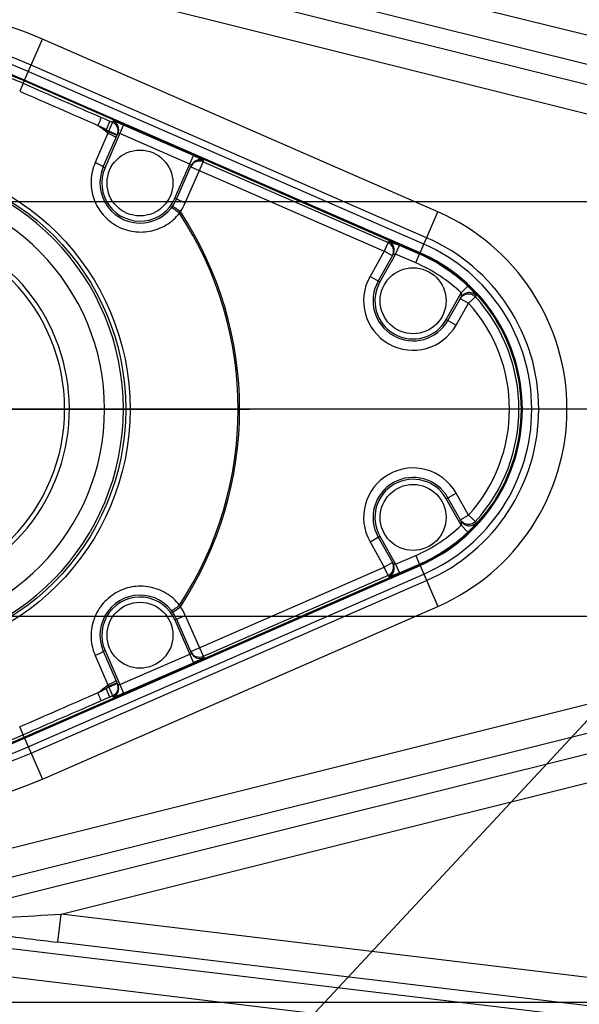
# Model space of a CAD drawing. Header units: millimetres. Extents: x 0 to 3360, y 0 to 2376.
# Tile 74 of 144: x 1518 to 1577, y 317 to 422. Entities that reach past the tile are written whole.
import ezdxf

# ---------------------------------------------------------------- set-up
doc = ezdxf.new("R2010")
doc.units = ezdxf.units.MM
doc.header["$LTSCALE"] = 184.8
doc.linetypes.add('CENTER', pattern=[0.6, 0.375, -0.075, 0.075, -0.075])
doc.layers.get('0').update_dxf_attribs({"linetype": 'CONTINUOUS'})
for name, color, linetype in [('ASSY', 7, 'CONTINUOUS'), ('AXIS', 7, 'CONTINUOUS'), ('CHAMFER', 7, 'CONTINUOUS'), ('DRA_ITEM', 7, 'CONTINUOUS'), ('DRAFT', 7, 'CONTINUOUS'), ('DRIV_DIM', 7, 'CONTINUOUS'), ('PARAM_DIM', 7, 'CONTINUOUS'), ('ROUND', 7, 'CONTINUOUS')]:
    doc.layers.add(name, color=color, linetype=linetype)
doc.styles.get("Standard").update_dxf_attribs({"font": 'txt', "width": 0.8})
doc.dimstyles.new('DIMSTYLE_2', dxfattribs={"dimtxt": 19, "dimasz": 9, "dimexe": 2, "dimexo": 1.5, "dimgap": 4.75, "dimtad": 1, "dimdec": 3, "dimdsep": 46, "dimtxsty": 'STANDARD', "dimblk": 'OPEN', "dimblk1": 'OPEN', "dimblk2": 'OPEN', "dimcen": 0.09, "dimadec": 3, "dimazin": 2, "dimtp": 0.5, "dimtm": 0.5, "dimtfac": 1, "dimtdec": 3, "dimtofl": 0, "dimtmove": 0, "dimatfit": 3, "dimldrblk": 'OPEN', "dimfxl": 1, "dimtolj": 1, "dimarcsym": 0})
doc.dimstyles.new('DIMSTYLE_4', dxfattribs={"dimtxt": 19, "dimasz": 9, "dimexe": 2, "dimexo": 1.5, "dimgap": 4.75, "dimtad": 1, "dimdec": 3, "dimdsep": 46, "dimtxsty": 'STANDARD', "dimblk": 'OPEN', "dimblk1": 'OPEN', "dimblk2": 'OPEN', "dimcen": 0.09, "dimadec": 3, "dimazin": 2, "dimtp": 0.3, "dimtm": 0.3, "dimtfac": 1, "dimtdec": 3, "dimtofl": 0, "dimtmove": 0, "dimatfit": 3, "dimldrblk": 'OPEN', "dimfxl": 1, "dimtolj": 1, "dimarcsym": 0})
doc.dimstyles.new('DIMSTYLE_6', dxfattribs={"dimtxt": 19, "dimasz": 9, "dimexe": 2, "dimexo": 1.5, "dimgap": 4.75, "dimtad": 1, "dimdec": 3, "dimdsep": 46, "dimtxsty": 'STANDARD', "dimblk": 'OPEN', "dimblk1": 'OPEN', "dimblk2": 'OPEN', "dimcen": 0.09, "dimadec": 3, "dimazin": 2, "dimtol": 1, "dimtp": 0.02, "dimtm": 0.02, "dimtfac": 1, "dimtdec": 3, "dimtofl": 0, "dimtmove": 0, "dimatfit": 3, "dimldrblk": 'OPEN', "dimfxl": 1, "dimtolj": 1, "dimarcsym": 0})

# ---------------------------------------------------------------- blocks, each defined once
blk = doc.blocks.new('_OPEN')
at = {"color": 0, "linetype": 'BYBLOCK'}
for p, q in [((0, 0), (-1, 0.333)), ((-1, -0.333), (0, 0)), ((-1, 0), (0, 0))]:
    blk.add_line(p, q, dxfattribs=at)
blk = doc.blocks.new('*D12')
at = {"layer": 'DRIV_DIM', "color": 2, "linetype": 'CONTINUOUS'}
for p, q in [((1516.84, 448.42), (1212.55, 448.42)), ((1214.55, 448.42), (1214.55, 380.42)), ((1214.55, 312.42), (1214.55, 380.42)), ((1516.84, 312.42), (1212.55, 312.42))]:
    blk.add_line(p, q, dxfattribs=at)
at = {"layer": 'DRIV_DIM', "color": 2, "linetype": 'CONTINUOUS', "xscale": 9, "yscale": 9, "zscale": 9}
for p, rotation in [((1214.55, 448.42), 90), ((1214.55, 312.42), 270)]:
    blk.add_blockref('_OPEN', p, dxfattribs=dict(at, rotation=rotation))
blk = doc.blocks.new('*D14')
at = {"layer": 'DRIV_DIM', "color": 2, "linetype": 'CONTINUOUS'}
for p, q in [((1587.99, 352.27), (1587.99, 237.9)), ((1502.99, 287.47), (1502.99, 237.9)), ((1502.99, 239.9), (1545.49, 239.9)), ((1587.99, 239.9), (1545.49, 239.9))]:
    blk.add_line(p, q, dxfattribs=at)
at = {"layer": 'DRIV_DIM', "color": 2, "linetype": 'CONTINUOUS', "xscale": 9, "yscale": 9, "zscale": 9, "rotation": 180}
blk.add_blockref('_OPEN', (1502.99, 239.9), dxfattribs=at)
at = {"layer": 'DRIV_DIM', "color": 2, "linetype": 'CONTINUOUS', "xscale": 9, "yscale": 9, "zscale": 9}
blk.add_blockref('_OPEN', (1587.99, 239.9), dxfattribs=at)
blk = doc.blocks.new('*D16')
at = {"layer": 'DRIV_DIM', "color": 2, "linetype": 'CONTINUOUS'}
for p, q in [((1597.99, 351.92), (1597.99, 195.67)), ((1502.99, 287.47), (1502.99, 195.67)), ((1502.99, 197.67), (1367.4, 197.67)), ((1367.4, 197.67), (1550.49, 197.67)), ((1601.99, 197.67), (1550.49, 197.67)), ((1597.99, 197.67), (1601.99, 197.67))]:
    blk.add_line(p, q, dxfattribs=at)
at = {"layer": 'DRIV_DIM', "color": 2, "linetype": 'CONTINUOUS', "xscale": 9, "yscale": 9, "zscale": 9}
blk.add_blockref('_OPEN', (1502.99, 197.67), dxfattribs=at)
at = {"layer": 'DRIV_DIM', "color": 2, "linetype": 'CONTINUOUS', "xscale": 9, "yscale": 9, "zscale": 9, "rotation": 180}
blk.add_blockref('_OPEN', (1597.99, 197.67), dxfattribs=at)
blk = doc.blocks.new('_DOT')
at = {"color": 0, "linetype": 'BYBLOCK'}
blk.add_line((-0.333, 0), (-1, 0), dxfattribs=at)
at = {"color": 0, "linetype": 'BYBLOCK', "const_width": 0.333}
blk.add_lwpolyline([(-0.167, 0, 1), (0.167, 0, 1)], format="xyb", close=True, dxfattribs=at)
blk = doc.blocks.new('*D17')
at = {"layer": 'DRIV_DIM', "color": 2, "linetype": 'CONTINUOUS'}
for p, q in [((1303.96, 380.42), (1303.96, 384.42)), ((1303.96, 384.42), (1303.96, 369.42)), ((1540.68, 380.42), (1301.96, 380.42)), ((1303.96, 179.26), (1303.96, 369.42)), ((1586.49, 358.42), (1301.96, 358.42)), ((1303.96, 358.42), (1303.96, 179.26))]:
    blk.add_line(p, q, dxfattribs=at)
at = {"layer": 'DRIV_DIM', "color": 2, "linetype": 'CONTINUOUS', "xscale": 9, "yscale": 9, "zscale": 9}
for name, p, rotation in [('_DOT', (1303.96, 380.42), 270), ('_OPEN', (1303.96, 358.42), 90)]:
    blk.add_blockref(name, p, dxfattribs=dict(at, rotation=rotation))
blk = doc.blocks.new('*D18')
at = {"layer": 'DRIV_DIM', "color": 2, "linetype": 'CONTINUOUS'}
for p, q in [((1656.49, 443.42), (1256.78, 443.42)), ((1258.78, 443.42), (1258.78, 380.42)), ((1258.78, 317.42), (1258.78, 380.42)), ((1656.49, 317.42), (1256.78, 317.42))]:
    blk.add_line(p, q, dxfattribs=at)
at = {"layer": 'DRIV_DIM', "color": 2, "linetype": 'CONTINUOUS', "xscale": 9, "yscale": 9, "zscale": 9}
for p, rotation in [((1258.78, 443.42), 90), ((1258.78, 317.42), 270)]:
    blk.add_blockref('_OPEN', p, dxfattribs=dict(at, rotation=rotation))
blk = doc.blocks.new('*D84')
at = {"layer": 'PARAM_DIM', "color": 2, "linetype": 'CONTINUOUS'}
for p, q in [((1303.96, 402.42), (1303.96, 582.51)), ((1303.96, 582.51), (1303.96, 391.42)), ((1596.49, 402.42), (1301.96, 402.42)), ((1303.96, 376.42), (1303.96, 391.42)), ((1596.49, 380.42), (1301.96, 380.42)), ((1303.96, 380.42), (1303.96, 376.42))]:
    blk.add_line(p, q, dxfattribs=at)
at = {"layer": 'PARAM_DIM', "color": 2, "linetype": 'CONTINUOUS', "xscale": 9, "yscale": 9, "zscale": 9}
for name, p, rotation in [('_OPEN', (1303.96, 402.42), 270), ('_DOT', (1303.96, 380.42), 90)]:
    blk.add_blockref(name, p, dxfattribs=dict(at, rotation=rotation))

msp = doc.modelspace()

# ---------------------------------------------------------------- linework, layer by layer
at = {"layer": 'ASSY', "color": 7, "linetype": 'CONTINUOUS'}
for centre in [(1530.49336, 404.41638), (1559.49336, 391.91638), (1559.49336, 368.91638), (1530.49336, 356.41638)]:
    msp.add_circle(centre, 3.5, dxfattribs=at)
at = {"layer": 'AXIS', "color": 7, "linetype": 'CENTER'}
for p in [(1502.99336, 380.41638), (1777.99336, 380.41638)]:
    msp.add_line(p, (1542.17639, 380.41638), dxfattribs=at)
at = {"layer": 'AXIS', "color": 7, "linetype": 'CONTINUOUS'}
msp.add_arc((1502.99336, 380.41638), 20, 182.1490956, 134.2706506, dxfattribs=at)
at = {"layer": 'CHAMFER', "color": 7, "linetype": 'CONTINUOUS'}
msp.add_arc((1502.99336, 380.41638), 19.49983, 182.2042275, 177.7957725, dxfattribs=at)
at = {"layer": 'DRA_ITEM', "color": 2, "linetype": 'CONTINUOUS'}
msp.add_line((1586.78809, 356.82035), (1495.95612, 259.38623), dxfattribs=at)
at = {"layer": 'DRAFT', "color": 7, "linetype": 'CONTINUOUS'}
for p, q in [((1560.19336, 396.91366), (1518.19336, 415.24396)), ((1518.19336, 345.58881), (1560.19336, 363.91911))]:
    msp.add_line(p, q, dxfattribs=at)
for centre, radius, start, end in [((1502.99336, 380.41638), 38, 66.4218215, 293.5781785), ((1552.99336, 380.41638), 18, 293.5781785, 66.4218215)]:
    msp.add_arc(centre, radius, start, end, dxfattribs=at)
at = {"layer": 'ROUND', "color": 9, "linetype": 'CONTINUOUS'}
for p, q in [((1606.13918, 413.06119), (1522.11339, 434.02804)), ((1605.41385, 410.15443), (1515.98228, 432.47018)), ((1604.90234, 408.10451), (1515.47076, 430.42026)), ((1594.33969, 407.65245), (1514.74544, 427.5135)), ((1518.23644, 415.34266), (1520.13212, 419.68621)), ((1562.13212, 401.35591), (1520.13212, 419.68621)), ((1560.63589, 397.92762), (1518.63589, 416.25792)), ((1560.93376, 398.61013), (1518.93376, 416.94043)), ((1518.19336, 415.24396), (1517.71907, 414.15722)), ((1560.23644, 397.01236), (1518.23644, 415.34266)), ((1527.28701, 410.98626), (1526.88756, 410.071)), ((1527.14255, 409.86372), (1527.63589, 410.99411)), ((1527.28701, 410.98626), (1527.5772, 410.85962)), ((1527.09175, 409.6905), (1525.73614, 406.57906)), ((1526.78147, 406.03638), (1528.76087, 410.57175)), ((1526.88756, 410.071), (1528.09426, 409.54436)), ((1527.14255, 409.86372), (1527.09175, 409.6905)), ((1528.05907, 409.46372), (1527.14255, 409.86372)), ((1536.18464, 407.33175), (1528.76087, 410.57175)), ((1535.78519, 406.41649), (1528.36141, 409.65649)), ((1534.20524, 402.79638), (1536.18464, 407.33175)), ((1535.30506, 402.31638), (1537.2593, 406.79411)), ((1537.2006, 406.65962), (1556.83468, 398.0906)), ((1526.59817, 406.11638), (1526.78147, 406.03638)), ((1535.88464, 406.14436), (1556.43523, 397.17534)), ((1534.20524, 402.79638), (1535.30506, 402.31638)), ((1533.96509, 401.96493), (1534.78196, 401.38812)), ((1560.23644, 397.01236), (1562.13212, 401.35591)), ((1556.83468, 398.0906), (1556.90727, 398.21903)), ((1556.43523, 397.17534), (1554.9229, 394.49968)), ((1556.83468, 398.0906), (1556.43523, 397.17534)), ((1557.30579, 396.68328), (1556.43523, 397.17534)), ((1557.6446, 396.87626), (1558.04405, 397.79152)), ((1560.1713, 396.86311), (1558.04405, 397.79152)), ((1557.6446, 396.87626), (1555.96758, 393.90922)), ((1559.77185, 395.94785), (1557.6446, 396.87626)), ((1559.77185, 395.94785), (1560.19336, 396.91366)), ((1554.9229, 394.49968), (1555.96758, 393.90922)), ((1564.61601, 392.74879), (1565.30093, 393.47553)), ((1563.01914, 389.92355), (1564.61601, 392.74879)), ((1564.51295, 392.15999), (1565.38351, 391.66794)), ((1566.1228, 392.33929), (1565.38351, 391.66794)), ((1566.19688, 392.47588), (1566.1228, 392.33929)), ((1564.06381, 389.33308), (1565.38351, 391.66794)), ((1563.01914, 389.92355), (1564.06381, 389.33308)), ((1563.01914, 370.90922), (1564.06381, 371.49968)), ((1565.38351, 369.16483), (1564.06381, 371.49968)), ((1564.61601, 368.08398), (1563.01914, 370.90922)), ((1564.51295, 368.67277), (1565.38351, 369.16483)), ((1566.1228, 368.49348), (1565.38351, 369.16483)), ((1564.61601, 368.08398), (1565.30093, 367.35723)), ((1566.1228, 368.49348), (1566.19688, 368.35688)), ((1554.9229, 366.33308), (1555.96758, 366.92355)), ((1555.96758, 366.92355), (1557.6446, 363.95651)), ((1554.9229, 366.33308), (1556.43523, 363.65742)), ((1557.6446, 363.95651), (1559.77185, 364.88492)), ((1559.77185, 364.88492), (1560.19336, 363.91911)), ((1518.23644, 345.4901), (1560.23644, 363.82041)), ((1557.30579, 364.14948), (1556.43523, 363.65742)), ((1557.6446, 363.95651), (1558.04405, 363.04125)), ((1558.04405, 363.04125), (1560.1713, 363.96966)), ((1560.23644, 363.82041), (1562.13212, 359.47686)), ((1518.63589, 344.57484), (1560.63589, 362.90515)), ((1535.88464, 354.68841), (1556.43523, 363.65742)), ((1556.83468, 362.74217), (1537.2006, 354.17315)), ((1556.83468, 362.74217), (1556.43523, 363.65742)), ((1556.90727, 362.61374), (1556.83468, 362.74217)), ((1518.93376, 343.89233), (1560.93376, 362.22264)), ((1520.13212, 341.14656), (1562.13212, 359.47686)), ((1533.96509, 358.86783), (1534.78196, 359.44464)), ((1534.20524, 358.03638), (1535.30506, 358.51638)), ((1535.30506, 358.51638), (1537.2593, 354.03866)), ((1534.20524, 358.03638), (1536.18464, 353.50102)), ((1526.59817, 354.71638), (1526.78147, 354.79638)), ((1526.78147, 354.79638), (1528.76087, 350.26102)), ((1528.36141, 351.17628), (1535.78519, 354.41628)), ((1525.73614, 354.25371), (1527.09175, 351.14227)), ((1528.76087, 350.26102), (1536.18464, 353.50102)), ((1514.74544, 333.31926), (1594.33969, 353.18032)), ((1515.47076, 330.4125), (1604.90234, 352.72825)), ((1528.09426, 351.28841), (1526.88756, 350.76176)), ((1528.05907, 351.36904), (1527.14255, 350.96904)), ((1515.98228, 328.36259), (1605.41385, 350.67834)), ((1527.28701, 349.8465), (1526.88756, 350.76176)), ((1527.09175, 351.14227), (1527.14255, 350.96904)), ((1527.14255, 350.96904), (1527.63589, 349.83866)), ((1527.5772, 349.97315), (1527.28701, 349.8465)), ((1522.11339, 326.80473), (1606.13918, 347.77158)), ((1518.19336, 345.58881), (1517.71907, 346.67554)), ((1518.23644, 345.4901), (1520.13212, 341.14656)), ((1521.75648, 323.83018), (1522.11339, 326.80473)), ((1628.91755, 313.98939), (1522.11339, 326.80473)), ((1628.40883, 309.74967), (1496.4145, 325.58756)), ((1628.56063, 311.01484), (1521.75648, 323.83018)), ((1628.05191, 306.77512), (1496.05758, 322.613))]:
    msp.add_line(p, q, dxfattribs=at)
at = {"layer": 'ROUND', "color": 7, "linetype": 'CONTINUOUS'}
for p, q in [((1526.59817, 406.11638), (1528.15296, 409.67885)), ((1534.38855, 402.71638), (1535.94333, 406.27885)), ((1555.79347, 394.00763), (1557.37838, 396.81171)), ((1563.19325, 389.82514), (1564.58896, 392.29447)), ((1564.58896, 368.5383), (1563.19325, 371.00763)), ((1555.79347, 366.82514), (1557.37838, 364.02105)), ((1534.38855, 358.11638), (1535.94333, 354.55392)), ((1526.59817, 354.71638), (1528.15296, 351.15392))]:
    msp.add_line(p, q, dxfattribs=at)
at = {"layer": 'ROUND', "color": 9, "linetype": 'CONTINUOUS'}
for radius in [26.45051, 25.99211]:
    msp.add_circle((1502.99336, 380.41638), radius, dxfattribs=at)
for centre, radius, start, end in [((1502.99336, 380.41638), 42.84689, 66.4218215, 293.5781785), ((1502.99336, 380.41638), 39.85101, 66.4218215, 293.5781785), ((1502.99336, 380.41638), 39.10632, 66.4218215, 293.5781785), ((1502.99336, 380.41638), 38.1077, 66.4218215, 293.5781785), ((1502.99336, 380.41638), 37.72986, 66.4218215, 122.4780941), ((1527.1781, 409.94345), 0.99932, 336.4611363, 66.4610824), ((1527.23679, 410.07795), 0.99932, 336.4611363, 66.4610825), ((1469.98101, 305.42331), 119.11967, 61.4630198, 61.9306985), ((1502.99336, 380.41638), 37.9171, 50.5388603, 52.5844142), ((1502.99336, 380.41638), 38.08319, 50.6454829, 51.1398839), ((1536.80025, 405.744), 0.99932, 66.3825606, 156.3825067), ((1536.85895, 405.87849), 0.99932, 66.3825606, 156.3825067), ((1530.49336, 404.41638), 4.05, 156.4218215, 336.4218215), ((1532.14692, 402.68321), 2.9361, 330.1331115, 333.8265249), ((1530.49336, 404.41638), 5.25, 324.7734052, 336.4218215), ((1502.99336, 380.41638), 38.08319, 326.5861637, 33.4138363), ((1552.99336, 380.41638), 22.84689, 293.5781785, 66.4218215), ((1502.99336, 380.41638), 37.9171, 326.7228963, 33.2771037), ((1556.50789, 397.30282), 0.99947, 330.5696819, 66.4471276), ((1552.99336, 380.41638), 19.85101, 293.5781785, 66.4218215), ((1556.4353, 397.17439), 0.99947, 330.5696823, 66.4471272), ((1552.99336, 380.41638), 19.10632, 293.5781785, 66.4218215), ((1552.99336, 380.41638), 17.94485, 46.6970942, 66.4218215), ((1552.99336, 380.41638), 18.1077, 293.5781785, 66.4218215), ((1552.99336, 380.41638), 16.94622, 46.6970942, 66.4218215), ((1559.49336, 391.91638), 5.25, 150.524111, 330.524111), ((1559.49336, 391.91638), 4.05, 150.524111, 330.524111), ((1565.45835, 391.80029), 1.00092, 42.4517536, 111.9386336), ((1552.99336, 380.41638), 17.73522, 317.757275, 42.242725), ((1552.99336, 380.41638), 16.73659, 317.757275, 42.242725), ((1559.49336, 368.91638), 5.25, 29.475889, 209.475889), ((1559.49336, 368.91638), 4.05, 29.475889, 209.475889), ((1552.99336, 380.41638), 16.94622, 293.5781785, 313.3029058), ((1565.45838, 369.03243), 1.00087, 244.977766, 317.5492056), ((1552.99336, 380.41638), 17.94485, 293.5781785, 313.3029058), ((1556.4353, 363.65838), 0.99947, 293.5528728, 29.4303177), ((1556.50789, 363.52995), 0.99947, 293.5528724, 29.4303181), ((1530.49336, 356.41638), 4.05, 23.5781785, 203.5781785), ((1532.14692, 358.14956), 2.9361, 26.1734749, 29.8668886), ((1530.49336, 356.41638), 5.25, 23.5781785, 35.2265948), ((1536.80025, 355.08876), 0.99932, 203.6174933, 293.6174394), ((1536.85895, 354.95427), 0.99932, 203.6174933, 293.6174394), ((1527.1781, 350.88931), 0.99932, 293.5389176, 23.5388637), ((1527.23679, 350.75482), 0.99932, 293.5389175, 23.5388637), ((1502.99336, 380.41638), 37.9171, 307.4155858, 309.4611397), ((1469.98101, 455.40946), 119.11967, 298.0693015, 298.5369802), ((1502.99336, 380.41638), 38.08319, 308.8601161, 309.3545171), ((1502.99336, 380.41638), 37.72986, 237.5219059, 293.5781785), ((1442.54672, 1735.71828), 1411.15847, 273.00190862, 273.23227596), ((1622.42503, 1163.17757), 845.36276, 262.75617275, 263.16080205)]:
    msp.add_arc(centre, radius, start, end, dxfattribs=at)
at = {"layer": 'ROUND', "color": 7, "linetype": 'CONTINUOUS'}
for centre, radius, start, end in [((1502.99336, 380.41638), 25.73817, 181.881163, 178.118837), ((1530.49336, 404.41638), 4.25, 156.4218215, 336.4218215), ((1502.99336, 380.41638), 23.73787, 182.0397462, 177.9602538), ((1559.49336, 391.91638), 4.25, 150.524111, 330.524111), ((1559.49336, 368.91638), 4.25, 29.475889, 209.475889), ((1530.49336, 356.41638), 4.25, 23.5781785, 203.5781785)]:
    msp.add_arc(centre, radius, start, end, dxfattribs=at)
at = {"layer": 'ROUND', "color": 9, "linetype": 'CONTINUOUS'}
for points in [[(1518.0853, 414.99637), (1520.84972, 413.78988), (1523.61479, 412.5849), (1526.38047, 411.38131)], [(1517.71907, 414.15722), (1520.48955, 412.94809), (1523.26035, 411.73966), (1526.03148, 410.53201)], [(1526.38047, 411.38131), (1526.68272, 411.24978), (1526.9849, 411.11811), (1527.28701, 410.98626)], [(1526.03148, 350.30075), (1523.26035, 349.09311), (1520.48955, 347.88468), (1517.71907, 346.67554)], [(1526.38047, 349.45145), (1523.61479, 348.24786), (1520.84972, 347.04289), (1518.0853, 345.8364)], [(1527.28701, 349.8465), (1526.9849, 349.71465), (1526.68272, 349.58298), (1526.38047, 349.45145)]]:
    msp.add_open_spline(points, degree=3, dxfattribs=at)
for points, knots in [([(1526.38047, 411.38131), (1526.37922, 411.35383), (1526.33406, 411.26741), (1526.27224, 411.08911), (1526.15958, 410.83281), (1526.07726, 410.63768), (1526.03148, 410.53201)], [0, 0, 0, 0, 0.089861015, 0.307026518, 0.623832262, 1, 1, 1, 1]), ([(1527.63589, 410.99411), (1527.63938, 411.00208), (1527.68297, 410.9903), (1527.73885, 410.97898), (1527.849, 410.94061), (1527.98523, 410.89147), (1528.15362, 410.82598), (1528.41567, 410.72013), (1528.62046, 410.633), (1528.76087, 410.57175)], [0, 0, 0, 0, 0.021653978, 0.079094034, 0.171455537, 0.295464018, 0.44647897, 0.618691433, 1, 1, 1, 1]), ([(1527.95548, 409.22638), (1527.95871, 409.23377), (1527.934, 409.25929), (1527.89299, 409.28927), (1527.81358, 409.33863), (1527.66063, 409.42301), (1527.41626, 409.54455), (1527.20645, 409.64019), (1527.09175, 409.6905)], [0, 0, 0, 0, 0.024505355, 0.082498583, 0.174596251, 0.297915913, 0.619256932, 1, 1, 1, 1]), ([(1528.15273, 409.67833), (1528.16237, 409.70038), (1528.25924, 409.69744), (1528.3173, 409.67574), (1528.36141, 409.65649)], [0, 0, 0, 0, 0.333247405, 1, 1, 1, 1]), ([(1525.73614, 406.57906), (1525.48515, 406.00285), (1525.19023, 404.74669), (1525.44369, 402.83597), (1526.35491, 401.1336), (1527.8074, 399.86163), (1529.61376, 399.18317), (1531.54202, 399.18714), (1533.34165, 399.87068), (1534.30554, 400.72657), (1534.69306, 401.22107)], [0, 0, 0, 0, 0.124887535, 0.249930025, 0.375111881, 0.500312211, 0.625397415, 0.750324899, 0.875159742, 1, 1, 1, 1]), ([(1526.59817, 406.11638), (1526.60138, 406.12373), (1526.57662, 406.14908), (1526.53577, 406.17891), (1526.4565, 406.22806), (1526.30391, 406.31215), (1526.06001, 406.43337), (1525.85063, 406.52882), (1525.73614, 406.57906)], [0, 0, 0, 0, 0.024429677, 0.082373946, 0.174427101, 0.297710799, 0.619054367, 1, 1, 1, 1]), ([(1536.18464, 407.33175), (1536.32502, 407.27045), (1536.52817, 407.17955), (1536.78397, 407.05938), (1536.9465, 406.98046), (1537.07517, 406.91398), (1537.1782, 406.85931), (1537.2245, 406.82603), (1537.26277, 406.80208), (1537.2593, 406.79411)], [0, 0, 0, 0, 0.381310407, 0.55352152, 0.704536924, 0.828544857, 0.920905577, 0.978345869, 1, 1, 1, 1]), ([(1535.78519, 406.41649), (1535.8293, 406.39723), (1535.88467, 406.36941), (1535.95273, 406.30041), (1535.94312, 406.27836)], [0, 0, 0, 0, 0.666798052, 1, 1, 1, 1]), ([(1533.83692, 401.79281), (1533.84212, 401.79944), (1533.87824, 401.7881), (1533.92628, 401.76491), (1534.01198, 401.71477), (1534.1663, 401.61419), (1534.39917, 401.44812), (1534.59074, 401.3017), (1534.69306, 401.22107)], [0, 0, 0, 0, 0.02440709, 0.082992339, 0.176059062, 0.300432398, 0.622676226, 1, 1, 1, 1]), ([(1556.90727, 398.21903), (1556.91179, 398.22701), (1556.9552, 398.21423), (1557.01405, 398.20262), (1557.12529, 398.1633), (1557.2636, 398.11345), (1557.4334, 398.04725), (1557.6971, 397.94068), (1557.90298, 397.85306), (1558.04405, 397.79152)], [0, 0, 0, 0, 0.022589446, 0.081030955, 0.174138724, 0.298465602, 0.449293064, 0.620849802, 1, 1, 1, 1]), ([(1557.37805, 396.81112), (1557.38478, 396.82302), (1557.41973, 396.83994), (1557.50682, 396.86505), (1557.58733, 396.87413), (1557.6446, 396.87626)], [0, 0, 0, 0, 0.147290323, 0.382790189, 1, 1, 1, 1]), ([(1565.30093, 393.47553), (1565.41932, 393.36395), (1565.58896, 393.1969), (1565.79869, 392.97502), (1565.93379, 392.82575), (1566.04195, 392.69723), (1566.13006, 392.59232), (1566.1684, 392.5269), (1566.2025, 392.48622), (1566.19688, 392.47588)], [0, 0, 0, 0, 0.362403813, 0.529847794, 0.680759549, 0.809159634, 0.908808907, 0.973785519, 1, 1, 1, 1]), ([(1564.51295, 392.15999), (1564.5896, 392.2956), (1564.81132, 392.53389), (1565.26746, 392.69795), (1565.74868, 392.63817), (1566.01783, 392.45468), (1566.1228, 392.33929)], [0, 0, 0, 0, 0.249809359, 0.499739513, 0.749833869, 1, 1, 1, 1]), ([(1564.61601, 392.74879), (1564.62303, 392.66387), (1564.62472, 392.53804), (1564.60661, 392.38877), (1564.60261, 392.31864), (1564.58875, 392.2941)], [0, 0, 0, 0, 0.559230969, 0.815018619, 1, 1, 1, 1]), ([(1566.1228, 368.49348), (1566.01783, 368.37809), (1565.74868, 368.19459), (1565.26746, 368.13481), (1564.81132, 368.29887), (1564.5896, 368.53716), (1564.51295, 368.67277)], [0, 0, 0, 0, 0.250166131, 0.500260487, 0.750190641, 1, 1, 1, 1]), ([(1564.5888, 368.53857), (1564.60266, 368.51405), (1564.60659, 368.44394), (1564.62474, 368.29471), (1564.62303, 368.16889), (1564.61601, 368.08398)], [0, 0, 0, 0, 0.184868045, 0.44069029, 1, 1, 1, 1]), ([(1566.19688, 368.35688), (1566.2025, 368.34655), (1566.1684, 368.30586), (1566.13006, 368.24045), (1566.04195, 368.13554), (1565.93379, 368.00702), (1565.79869, 367.85775), (1565.58897, 367.63587), (1565.41932, 367.46881), (1565.30093, 367.35723)], [0, 0, 0, 0, 0.026214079, 0.091190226, 0.190839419, 0.319239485, 0.470151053, 0.637595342, 1, 1, 1, 1]), ([(1557.6446, 363.95651), (1557.58733, 363.95862), (1557.50681, 363.96771), (1557.41976, 363.99284), (1557.3848, 364.00971), (1557.37807, 364.0216)], [0, 0, 0, 0, 0.617294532, 0.852841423, 1, 1, 1, 1]), ([(1558.04405, 363.04125), (1557.90298, 362.9797), (1557.6971, 362.89209), (1557.4334, 362.78552), (1557.2636, 362.71932), (1557.12529, 362.66947), (1557.01405, 362.63014), (1556.9552, 362.61854), (1556.91179, 362.60576), (1556.90727, 362.61374)], [0, 0, 0, 0, 0.379151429, 0.550707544, 0.701535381, 0.825861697, 0.918968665, 0.977410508, 1, 1, 1, 1]), ([(1534.69306, 359.6117), (1534.30552, 360.10622), (1533.34162, 360.96211), (1531.54195, 361.64565), (1529.61362, 361.64959), (1527.80714, 360.97102), (1526.3546, 359.69881), (1525.44348, 357.99619), (1525.19031, 356.08559), (1525.48524, 354.82968), (1525.73614, 354.25371)], [0, 0, 0, 0, 0.124844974, 0.249677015, 0.374609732, 0.499706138, 0.624918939, 0.750112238, 0.875162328, 1, 1, 1, 1]), ([(1533.83692, 359.03995), (1533.84212, 359.03332), (1533.87824, 359.04466), (1533.92628, 359.06785), (1534.01198, 359.118), (1534.1663, 359.21858), (1534.39917, 359.38465), (1534.59074, 359.53106), (1534.69306, 359.6117)], [0, 0, 0, 0, 0.024407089, 0.082992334, 0.176059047, 0.300432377, 0.622676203, 1, 1, 1, 1]), ([(1526.59817, 354.71638), (1526.60138, 354.70903), (1526.57662, 354.68369), (1526.53577, 354.65385), (1526.4565, 354.6047), (1526.30391, 354.52062), (1526.06001, 354.3994), (1525.85063, 354.30394), (1525.73614, 354.25371)], [0, 0, 0, 0, 0.024429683, 0.082373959, 0.174427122, 0.297710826, 0.619054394, 1, 1, 1, 1]), ([(1535.94311, 354.55443), (1535.95272, 354.53238), (1535.88469, 354.46335), (1535.8293, 354.43554), (1535.78519, 354.41628)], [0, 0, 0, 0, 0.333247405, 1, 1, 1, 1]), ([(1537.2593, 354.03866), (1537.26277, 354.03068), (1537.2245, 354.00673), (1537.1782, 353.97346), (1537.07517, 353.91878), (1536.9465, 353.85231), (1536.78397, 353.77338), (1536.52817, 353.65322), (1536.32502, 353.56232), (1536.18464, 353.50102)], [0, 0, 0, 0, 0.021653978, 0.079094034, 0.171455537, 0.295464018, 0.44647897, 0.618691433, 1, 1, 1, 1]), ([(1527.95548, 351.60638), (1527.95871, 351.59899), (1527.934, 351.57348), (1527.89299, 351.54349), (1527.81358, 351.49413), (1527.66063, 351.40975), (1527.41626, 351.28822), (1527.20645, 351.19258), (1527.09175, 351.14227)], [0, 0, 0, 0, 0.024505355, 0.082498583, 0.174596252, 0.297915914, 0.619256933, 1, 1, 1, 1]), ([(1528.36141, 351.17628), (1528.3173, 351.15703), (1528.25925, 351.13535), (1528.16237, 351.13237), (1528.15274, 351.15441)], [0, 0, 0, 0, 0.666798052, 1, 1, 1, 1]), ([(1526.38047, 349.45145), (1526.37922, 349.47893), (1526.33406, 349.56536), (1526.27224, 349.74366), (1526.15958, 349.99995), (1526.07726, 350.19508), (1526.03148, 350.30075)], [0, 0, 0, 0, 0.089861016, 0.307026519, 0.623832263, 1, 1, 1, 1]), ([(1528.76087, 350.26102), (1528.62046, 350.19977), (1528.41567, 350.11263), (1528.15362, 350.00679), (1527.98523, 349.94129), (1527.849, 349.89215), (1527.73885, 349.85379), (1527.68297, 349.84246), (1527.63938, 349.83069), (1527.63589, 349.83866)], [0, 0, 0, 0, 0.381310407, 0.55352152, 0.704536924, 0.828544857, 0.920905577, 0.978345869, 1, 1, 1, 1])]:
    msp.add_open_spline(points, degree=3, knots=knots, dxfattribs=at)
at = {"layer": 'ROUND', "color": 7, "linetype": 'CONTINUOUS'}
for points in [[(1564.58896, 392.29447), (1564.69702, 392.48565), (1564.88073, 392.6466), (1565.0844, 392.72873)], [(1564.58896, 368.5383), (1564.68865, 368.36193), (1564.85149, 368.21124), (1565.03504, 368.1255)]]:
    msp.add_open_spline(points, degree=3, dxfattribs=at)

# ---------------------------------------------------------------- dimensions: what is measured, and where the dimension line sits
at = {"layer": 'DRIV_DIM', "color": 2, "linetype": 'CONTINUOUS'}
for base, p1, p2, picture, middle in [((1214.5455, 312.41638), (1518.34336, 448.41638), (1518.34336, 312.41638), '*D12', (1214.5455, 357.61638)), ((1258.77856, 317.41638), (1657.99336, 443.41638), (1657.99336, 317.41638), '*D18', (1258.77856, 357.61638))]:
    dim = msp.add_linear_dim(base=base, p1=p1, p2=p2, angle=270, dimstyle='DIMSTYLE_2', dxfattribs=at)
    dim.commit()
    dim.dimension.update_dxf_attribs({"geometry": picture, "text_midpoint": middle, "dimtype": 160})
dim = msp.add_linear_dim(base=(1303.95836, 358.41638), p1=(1542.17639, 380.41638), p2=(1587.99336, 358.41638), angle=270, dimstyle='DIMSTYLE_6', override={"dimblk1": 'DOT', "dimsah": 1}, dxfattribs=at)
dim.commit()
dim.dimension.update_dxf_attribs({"geometry": '*D17', "text_midpoint": (1303.95836, 179.25717), "dimtype": 160})
for base, p2, dimstyle, picture, middle in [((1597.99336, 197.66827), (1597.99336, 353.41638), 'DIMSTYLE_6', '*D16', (1367.39917, 197.66827)), ((1587.99336, 239.90073), (1587.99336, 353.76638), 'DIMSTYLE_4', '*D14', (1530.29336, 239.90073))]:
    dim = msp.add_linear_dim(base=base, p1=(1502.99336, 288.9687), p2=p2, dimstyle=dimstyle, dxfattribs=at)
    dim.commit()
    dim.dimension.update_dxf_attribs({"geometry": picture, "text_midpoint": middle, "dimtype": 160})
at = {"layer": 'PARAM_DIM', "color": 2, "linetype": 'CONTINUOUS'}
dim = msp.add_linear_dim(base=(1303.95836, 402.41638), p1=(1597.99336, 380.41638), p2=(1597.99336, 402.41638), angle=90, dimstyle='DIMSTYLE_6', override={"dimblk1": 'DOT', "dimsah": 1}, dxfattribs=at)
dim.commit()
dim.dimension.update_dxf_attribs({"geometry": '*D84', "text_midpoint": (1303.95836, 465.14971), "dimtype": 160})

doc.saveas('drawing.dxf')
